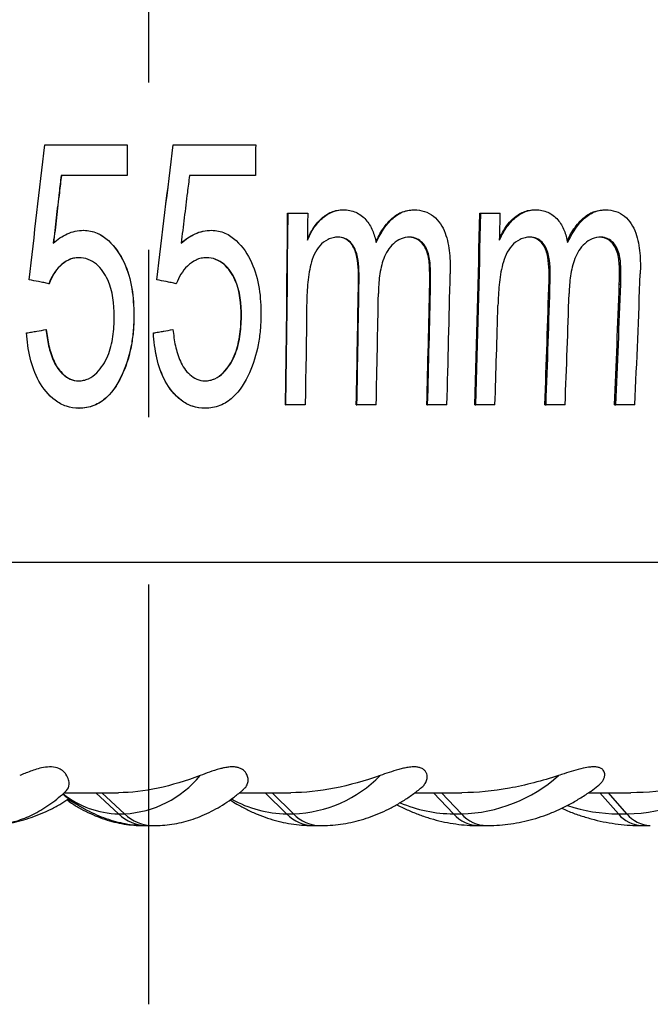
# Model space of a CAD drawing. Header units: millimetres. Extents: x 10 to 412, y 8 to 584.
# Tile 10 of 83: x 87 to 97, y 322 to 337. Entities that reach past the tile are written whole.
import ezdxf

# ---------------------------------------------------------------- set-up
doc = ezdxf.new("R2010")
doc.units = ezdxf.units.MM
doc.header["$PDSIZE"] = -1
doc.linetypes.add('CENTERX2', pattern=[20.32, 12.7, -2.54, 2.54, -2.54])
doc.layers.add('CENTERLINE', color=4, linetype='CENTERX2')
doc.layers.add('DETAIL', color=3, linetype='Continuous')
doc.layers.add('OUTLINE', color=7, linetype='Continuous', lineweight=25)

msp = doc.modelspace()

# ---------------------------------------------------------------- linework, layer by layer
at = {"color": 7, "linetype": 'Continuous', "lineweight": 18}
msp.add_point((89.08475, 324.30517), dxfattribs=at)
at = {"layer": 'CENTERLINE'}
msp.add_line((89.08475, 571.80517), (89.08475, 321.59199), dxfattribs=at)
at = {"layer": 'DETAIL'}
for p, q in [((92.27028, 332.58246), (92.27954, 332.58246)), ((93.35085, 332.52484), (93.36325, 332.52484)), ((95.1616, 332.58246), (95.17925, 332.58246)), ((96.22789, 332.52484), (96.24865, 332.52484)), ((88.63, 324.48392), (88.28707, 324.80517)), ((88.72078, 324.48392), (88.37786, 324.80517)), ((91.18009, 324.48392), (90.85573, 324.80517)), ((91.28424, 324.48392), (90.95988, 324.80517)), ((93.71424, 324.48392), (93.41091, 324.80517)), ((93.83096, 324.48392), (93.52762, 324.80517)), ((96.21316, 324.48392), (95.93316, 324.80517)), ((96.34155, 324.48392), (96.06156, 324.80517)), ((88.63, 324.48392), (88.72078, 324.48392)), ((91.18009, 324.48392), (91.28424, 324.48392)), ((93.71424, 324.48392), (93.83096, 324.48392)), ((96.21316, 324.48392), (96.34155, 324.48392))]:
    msp.add_line(p, q, dxfattribs=at)
at = {"layer": 'DETAIL', "flags": 128}
msp.add_lwpolyline([(87.99755, 324.62463), (87.88655, 324.68513), (87.85886, 324.70201)], dxfattribs=at)
at = {"layer": 'DETAIL'}
for centre, radius, start, end in [((88.63203, 326.08241), 1.60095, 273.177991, 320.549129), ((91.21502, 326.42183), 1.93914, 272.045582, 315.602479), ((93.77695, 326.78356), 2.30028, 271.345412, 311.664466), ((96.29972, 327.15664), 2.67305, 270.896615, 308.515435), ((88.65838, 325.8819), 1.39827, 231.492065, 268.836672), ((91.19738, 326.20958), 1.72574, 240.457462, 269.426145), ((93.72179, 326.56187), 2.07797, 246.754834, 269.79176), ((96.21788, 326.95511), 2.47119, 251.737357, 269.890509), ((89.07388, 324.94552), 0.6404, 226.120935, 269.339111), ((89.16467, 324.94553), 0.64041, 226.121016, 269.332726), ((91.60325, 324.8951), 0.59003, 224.177857, 269.001636), ((91.7074, 324.89511), 0.59003, 224.177939, 268.994862), ((94.11416, 324.84136), 0.53638, 221.790237, 268.524641), ((94.23088, 324.84137), 0.53638, 221.790413, 268.517457), ((96.58767, 324.78594), 0.48112, 218.884337, 267.843115), ((96.71607, 324.78595), 0.48113, 218.884734, 267.835216)]:
    msp.add_arc(centre, radius, start, end, dxfattribs=at)
at = {"layer": 'OUTLINE'}
for p, q in [((87.50897, 334.64171), (88.75949, 334.64171)), ((88.75949, 334.64171), (88.76041, 334.64171)), ((89.46005, 334.64171), (89.45898, 334.64171)), ((89.46005, 334.64171), (90.71052, 334.64171)), ((88.76006, 334.17419), (87.7582, 334.17419)), ((88.76006, 334.17419), (88.76099, 334.17419)), ((90.70764, 334.17419), (89.706, 334.17419)), ((91.19538, 333.60276), (91.20146, 333.60276)), ((91.20146, 333.60276), (91.49985, 333.60276)), ((92.03394, 333.65471), (92.04243, 333.65471)), ((93.10342, 333.65471), (93.115, 333.65471)), ((94.11114, 333.60276), (94.12563, 333.60276)), ((94.12563, 333.60276), (94.42137, 333.60276)), ((94.94238, 333.65471), (94.95925, 333.65471)), ((95.99924, 333.65471), (96.01916, 333.65471)), ((87.57278, 332.53296), (87.57716, 332.53296)), ((89.20876, 332.59221), (89.2084, 332.59221)), ((88.86215, 332.05568), (88.8628, 332.05568)), ((90.494, 332.03295), (90.4899, 332.03295)), ((87.52889, 331.83653), (87.53343, 331.83653)), ((89.15884, 331.78458), (89.15863, 331.78458)), ((89.45531, 331.83653), (89.45423, 331.83653)), ((91.1633, 330.69367), (91.16945, 330.69367)), ((91.46332, 330.69367), (91.16945, 330.69367)), ((92.23677, 330.69367), (92.2461, 330.69367)), ((92.53924, 330.69367), (92.2461, 330.69367)), ((93.30719, 330.69367), (93.31968, 330.69367)), ((93.61181, 330.69367), (93.31968, 330.69367)), ((94.03474, 330.69367), (94.04938, 330.69367)), ((94.34065, 330.69367), (94.04938, 330.69367)), ((95.09767, 330.69367), (95.11546, 330.69367)), ((95.40524, 330.69367), (95.11546, 330.69367)), ((96.15478, 330.69367), (96.1757, 330.69367)), ((96.46371, 330.69367), (96.1757, 330.69367)), ((88.02924, 330.64172), (88.03236, 330.64172)), ((55.09092, 328.30517), (89.08475, 328.30517)), ((89.08475, 328.30517), (123.07858, 328.30517)), ((87.8038, 324.80517), (88.62786, 324.80517)), ((90.46527, 324.80517), (91.2418, 324.80517)), ((93.12512, 324.80517), (93.83933, 324.80517)), ((95.76146, 324.80517), (96.40068, 324.80517)), ((89.01222, 324.30517), (89.0665, 324.30517)), ((89.0665, 324.30517), (89.15728, 324.30517)), ((91.5288, 324.30613), (91.5526, 324.30517)), ((91.5526, 324.30517), (91.59297, 324.30517)), ((91.59297, 324.30517), (91.69712, 324.30517)), ((94.06276, 324.30555), (94.0742, 324.30517)), ((94.0742, 324.30517), (94.10035, 324.30517)), ((94.10035, 324.30517), (94.21706, 324.30517)), ((96.55783, 324.30517), (96.56956, 324.30517)), ((96.56956, 324.30517), (96.69795, 324.30517))]:
    msp.add_line(p, q, dxfattribs=at)
at = {"layer": 'OUTLINE', "flags": 128}
for points in [[(88.75949, 334.64171), (88.75956, 334.58324), (88.75963, 334.52478), (88.7597, 334.46633), (88.75977, 334.40787), (88.75984, 334.34944), (88.75991, 334.29102), (88.75999, 334.2326), (88.76006, 334.17419)], [(88.76041, 334.64171), (88.76048, 334.58324), (88.76055, 334.52478), (88.76063, 334.46633), (88.7607, 334.40787), (88.76077, 334.34944), (88.76084, 334.29102), (88.76092, 334.2326), (88.76099, 334.17419)], [(90.71052, 334.64171), (90.71017, 334.58324), (90.70982, 334.52478), (90.70946, 334.46633), (90.70911, 334.40787), (90.70874, 334.34944), (90.70838, 334.29102), (90.70801, 334.2326), (90.70764, 334.17419)], [(91.1633, 330.69367), (91.1679, 331.05544), (91.17233, 331.41777), (91.17659, 331.78068), (91.18069, 332.1441), (91.18461, 332.50805), (91.18837, 332.87248), (91.19196, 333.2374), (91.19538, 333.60276)], [(91.16945, 330.69367), (91.17404, 331.05544), (91.17846, 331.41779), (91.18271, 331.78069), (91.1868, 332.14412), (91.19072, 332.50806), (91.19447, 332.8725), (91.19805, 333.23741), (91.20146, 333.60276)], [(91.49985, 333.60276), (91.49932, 333.55149), (91.49878, 333.50023), (91.49824, 333.44898), (91.49769, 333.39774), (91.49714, 333.34651), (91.49659, 333.29528), (91.49603, 333.24406), (91.49547, 333.19286)], [(91.48384, 332.20178), (91.48146, 332.01276), (91.47902, 331.82387), (91.47654, 331.63512), (91.474, 331.44653), (91.47141, 331.25808), (91.46876, 331.06979), (91.46607, 330.88164), (91.46332, 330.69367)]]:
    msp.add_lwpolyline(points, dxfattribs=at)
at = {"layer": 'OUTLINE'}
for centre, radius, start, end in [((-225.07397, 340.53078), 319.2603, 358.2343106, 358.7565706), ((-225.80309, 340.53224), 320.00375, 358.238153, 358.7591988), ((-210.60577, 340.60394), 305.10747, 358.6081439, 358.6851403), ((-255.21359, 340.48216), 348.96272, 358.3926275, 358.7191111), ((-117.78873, 340.49328), 214.47643, 357.381195, 357.912679), ((-405.74393, 340.47355), 498.07672, 358.8749083, 359.0922185), ((-406.97996, 340.47657), 499.3219, 358.8773681, 359.0941363), ((-278.34542, 340.4716), 371.78121, 358.492934, 358.7752196), ((-279.2584, 340.47452), 372.70644, 358.4962261, 358.7778105), ((-166.17471, 340.48206), 261.45568, 357.8544565, 358.2686081), ((-166.76201, 340.48336), 262.06039, 357.8591254, 358.2723203), ((-126.02222, 340.48109), 222.39248, 357.477616, 357.9497652), ((-126.53722, 340.48334), 222.92798, 357.4831008, 357.9541142), ((-363.78478, 340.4658), 456.42864, 358.7732041, 358.9852812), ((-154.20116, 340.47374), 249.79793, 357.7561857, 358.1438657), ((-205.44818, 340.46191), 299.94793, 358.1337491, 358.4219586)]:
    msp.add_arc(centre, radius, start, end, dxfattribs=at)
for points in [[(87.27505, 332.59221), (87.35125, 333.27314), (87.42934, 333.95648), (87.50897, 334.64172)], [(89.2084, 332.59221), (89.29098, 333.27313), (89.37463, 333.95647), (89.45898, 334.64172)], [(89.20876, 332.59221), (89.29157, 333.27314), (89.37546, 333.95648), (89.46005, 334.64172)]]:
    msp.add_open_spline(points, degree=3, dxfattribs=at)
for points, knots in [([(87.7582, 334.17419), (87.74823, 334.0887), (87.73829, 334.00325), (87.72837, 333.91782), (87.71348, 333.78968), (87.69866, 333.66161), (87.68389, 333.53361), (87.66911, 333.40561), (87.6544, 333.27768), (87.63974, 333.14984)], [0, 0, 0, 0, 0.00026081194, 0.00026081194, 0.00026081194, 0.00065205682, 0.00065205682, 0.00065205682, 0.00104332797, 0.00104332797, 0.00104332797, 0.00104332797]), ([(87.76199, 334.17419), (87.75206, 334.0887), (87.74214, 334.00325), (87.73225, 333.91782), (87.71742, 333.78968), (87.70264, 333.66161), (87.68791, 333.53361), (87.67319, 333.40561), (87.65852, 333.27768), (87.6439, 333.14984)], [0, 0, 0, 0, 0.0002608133, 0.0002608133, 0.0002608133, 0.00065206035, 0.00065206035, 0.00065206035, 0.00104333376, 0.00104333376, 0.00104333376, 0.00104333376]), ([(89.706, 334.17419), (89.69537, 334.0887), (89.68475, 334.00325), (89.67415, 333.91782), (89.65823, 333.78968), (89.64234, 333.66161), (89.62648, 333.53361), (89.61062, 333.40561), (89.59478, 333.27768), (89.57897, 333.14984)], [0, 0, 0, 0, 0.00026081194, 0.00026081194, 0.00026081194, 0.00065205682, 0.00065205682, 0.00065205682, 0.00104332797, 0.00104332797, 0.00104332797, 0.00104332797]), ([(91.49547, 333.19286), (91.52093, 333.25052), (91.54756, 333.30751), (91.61533, 333.41303), (91.6545, 333.46386), (91.7463, 333.5513), (91.79923, 333.58901), (91.88569, 333.62761), (91.91549, 333.63806), (91.97808, 333.65161), (92.01039, 333.65319), (92.04243, 333.65471)], [0, 0, 0, 0, 0.25, 0.25, 0.5, 0.5, 0.75, 0.75, 0.875, 0.875, 1, 1, 1, 1]), ([(91.49562, 333.20696), (91.51604, 333.25048), (91.55901, 333.34211), (91.63459, 333.44979), (91.71338, 333.52913), (91.78369, 333.58217), (91.86164, 333.62365), (91.94643, 333.65014), (92.00485, 333.65319), (92.03394, 333.65471)], [0, 0, 0, 0, 0.19496689, 0.41041926, 0.52798748, 0.6454376, 0.76420981, 0.88260926, 1, 1, 1, 1]), ([(92.04243, 333.65471), (92.07472, 333.6531), (92.10699, 333.65145), (92.16971, 333.63988), (92.20024, 333.63031), (92.28939, 333.59054), (92.34009, 333.55095), (92.42513, 333.4545), (92.45772, 333.39949), (92.50793, 333.28138), (92.5238, 333.21936), (92.53896, 333.15714)], [0, 0, 0, 0, 0.125, 0.125, 0.25, 0.25, 0.5, 0.5, 0.75, 0.75, 1, 1, 1, 1]), ([(92.53552, 333.17009), (92.55065, 333.20105), (92.58299, 333.26727), (92.64077, 333.36525), (92.71249, 333.46042), (92.78815, 333.53565), (92.86403, 333.58931), (92.93681, 333.62666), (93.01817, 333.64815), (93.07495, 333.65252), (93.10342, 333.65471)], [0, 0, 0, 0, 0.13126003, 0.28072257, 0.43193974, 0.582804, 0.68307649, 0.78322369, 0.89131885, 1, 1, 1, 1]), ([(92.53896, 333.15714), (92.59739, 333.27795), (92.66303, 333.39769), (92.8044, 333.54089), (92.85911, 333.58245), (92.95059, 333.62585), (92.98291, 333.6369), (93.04812, 333.65062), (93.08156, 333.6527), (93.115, 333.65471)], [0, 0, 0, 0, 0.5, 0.5, 0.75, 0.75, 0.875, 0.875, 1, 1, 1, 1]), ([(93.115, 333.65471), (93.16813, 333.65364), (93.22032, 333.6473), (93.3212, 333.61494), (93.36728, 333.58997), (93.49037, 333.49046), (93.54772, 333.39971), (93.6216, 333.20492), (93.63999, 333.10037), (93.6623, 332.89153), (93.66315, 332.78654), (93.66192, 332.68149)], [0, 0, 0, 0, 0.125, 0.125, 0.25, 0.25, 0.5, 0.5, 0.75, 0.75, 1, 1, 1, 1]), ([(94.41169, 333.19286), (94.43768, 333.25052), (94.46482, 333.30751), (94.53334, 333.41303), (94.57279, 333.46386), (94.66482, 333.5513), (94.71771, 333.58901), (94.80378, 333.62761), (94.83342, 333.63806), (94.89554, 333.65161), (94.92753, 333.65319), (94.95925, 333.65471)], [0, 0, 0, 0, 0.25, 0.25, 0.5, 0.5, 0.75, 0.75, 0.875, 0.875, 1, 1, 1, 1]), ([(94.41243, 333.2243), (94.4305, 333.26193), (94.47166, 333.34761), (94.54447, 333.44977), (94.62347, 333.52914), (94.69377, 333.58217), (94.77147, 333.62365), (94.85573, 333.65014), (94.91358, 333.65319), (94.94238, 333.65471)], [0, 0, 0, 0, 0.17326038, 0.39452239, 0.51526062, 0.63587737, 0.75785227, 0.87944401, 1, 1, 1, 1]), ([(94.95925, 333.65471), (94.99118, 333.6531), (95.02309, 333.65145), (95.08499, 333.63988), (95.11506, 333.63031), (95.20273, 333.59054), (95.25236, 333.55095), (95.3352, 333.4545), (95.36669, 333.39949), (95.41476, 333.28138), (95.42963, 333.21936), (95.44377, 333.15714)], [0, 0, 0, 0, 0.125, 0.125, 0.25, 0.25, 0.5, 0.5, 0.75, 0.75, 1, 1, 1, 1]), ([(95.43777, 333.18127), (95.45129, 333.20847), (95.48234, 333.27091), (95.53869, 333.36524), (95.61075, 333.46043), (95.68647, 333.53565), (95.76209, 333.58931), (95.83443, 333.62665), (95.91502, 333.64815), (95.97112, 333.65252), (95.99924, 333.65471)], [0, 0, 0, 0, 0.11723496, 0.26911019, 0.42276892, 0.57606854, 0.67795954, 0.77972377, 0.88956396, 1, 1, 1, 1]), ([(95.44377, 333.15714), (95.50314, 333.27795), (95.56958, 333.39769), (95.71107, 333.54089), (95.76563, 333.58245), (95.85651, 333.62585), (95.88856, 333.6369), (95.9531, 333.65062), (95.98613, 333.6527), (96.01916, 333.65471)], [0, 0, 0, 0, 0.5, 0.5, 0.75, 0.75, 0.875, 0.875, 1, 1, 1, 1]), ([(96.01916, 333.65471), (96.07158, 333.65364), (96.12299, 333.6473), (96.22211, 333.61494), (96.26724, 333.58997), (96.38735, 333.49046), (96.44271, 333.39971), (96.51295, 333.20492), (96.52966, 333.10037), (96.54876, 332.89153), (96.54812, 332.78654), (96.54539, 332.68149)], [0, 0, 0, 0, 0.125, 0.125, 0.25, 0.25, 0.5, 0.5, 0.75, 0.75, 1, 1, 1, 1]), ([(87.63974, 333.14984), (87.67253, 333.17691), (87.70531, 333.204), (87.77552, 333.25224), (87.81283, 333.27296), (87.89003, 333.30703), (87.93013, 333.32074), (88.01445, 333.33802), (88.05733, 333.34049), (88.1002, 333.34302)], [0, 0, 0, 0, 0.25, 0.25, 0.5, 0.5, 0.75, 0.75, 1, 1, 1, 1]), ([(88.1002, 333.34302), (88.13511, 333.34146), (88.16992, 333.33942), (88.23781, 333.32558), (88.27155, 333.31506), (88.36773, 333.27416), (88.4244, 333.23332), (88.57792, 333.0934), (88.65469, 332.97611), (88.77118, 332.72975), (88.80742, 332.59641), (88.85334, 332.32782), (88.85956, 332.19189), (88.86215, 332.05568)], [0, 0, 0, 0, 0.0625, 0.0625, 0.125, 0.125, 0.25, 0.25, 0.5, 0.5, 0.75, 0.75, 1, 1, 1, 1]), ([(88.10303, 333.34302), (88.13791, 333.34146), (88.1727, 333.3394), (88.24051, 333.32551), (88.2742, 333.31496), (88.37023, 333.27391), (88.42677, 333.23297), (88.57982, 333.09285), (88.6563, 332.97552), (88.77226, 332.72919), (88.80833, 332.59595), (88.85403, 332.32757), (88.86022, 332.19176), (88.8628, 332.05568)], [0, 0, 0, 0, 0.0625, 0.0625, 0.125, 0.125, 0.25, 0.25, 0.5, 0.5, 0.75, 0.75, 1, 1, 1, 1]), ([(89.57755, 333.14984), (89.61049, 333.17689), (89.64341, 333.20397), (89.71385, 333.25219), (89.75124, 333.27292), (89.82855, 333.307), (89.86868, 333.32072), (89.95296, 333.33802), (89.99576, 333.34049), (90.03856, 333.34302)], [0, 0, 0, 0, 0.25, 0.25, 0.5, 0.5, 0.75, 0.75, 1, 1, 1, 1]), ([(89.57897, 333.14984), (89.61203, 333.17691), (89.64507, 333.204), (89.71575, 333.25224), (89.75326, 333.27296), (89.83079, 333.30703), (89.87102, 333.32074), (89.95551, 333.33802), (89.99841, 333.34049), (90.04131, 333.34302)], [0, 0, 0, 0, 0.25, 0.25, 0.5, 0.5, 0.75, 0.75, 1, 1, 1, 1]), ([(90.04131, 333.34302), (90.0762, 333.34146), (90.111, 333.33942), (90.17876, 333.32558), (90.2124, 333.31506), (90.30819, 333.27416), (90.36448, 333.23332), (90.51668, 333.0934), (90.59232, 332.97611), (90.70642, 332.72975), (90.74136, 332.59641), (90.78462, 332.32782), (90.78948, 332.19189), (90.79068, 332.05568)], [0, 0, 0, 0, 0.0625, 0.0625, 0.125, 0.125, 0.25, 0.25, 0.5, 0.5, 0.75, 0.75, 1, 1, 1, 1]), ([(91.96343, 333.23912), (91.93678, 333.23832), (91.91022, 333.23698), (91.85848, 333.2257), (91.83277, 333.21675), (91.76078, 333.18227), (91.71833, 333.14797), (91.64904, 333.06806), (91.62011, 333.02263), (91.57591, 332.92724), (91.55984, 332.87737), (91.52101, 332.72436), (91.50763, 332.61982), (91.4889, 332.41098), (91.4864, 332.30635), (91.48384, 332.20179)], [0, 0, 0, 0, 0.0625, 0.0625, 0.125, 0.125, 0.25, 0.25, 0.375, 0.375, 0.5, 0.5, 0.75, 0.75, 1, 1, 1, 1]), ([(92.27028, 332.58247), (92.27078, 332.71796), (92.26862, 332.85608), (92.21639, 333.04987), (92.18766, 333.11347), (92.11607, 333.18672), (92.08809, 333.20717), (92.02456, 333.2336), (91.98963, 333.23693), (91.95514, 333.23912)], [0, 0, 0, 0, 0.5, 0.5, 0.75, 0.75, 0.875, 0.875, 1, 1, 1, 1]), ([(92.27954, 332.58247), (92.28002, 332.71807), (92.27787, 332.85633), (92.22532, 333.0502), (92.19642, 333.1138), (92.12458, 333.18692), (92.09653, 333.20731), (92.03289, 333.23364), (91.99795, 333.23693), (91.96343, 333.23912)], [0, 0, 0, 0, 0.5, 0.5, 0.75, 0.75, 0.875, 0.875, 1, 1, 1, 1]), ([(93.04893, 333.23912), (93.00333, 333.2374), (92.9581, 333.2311), (92.87277, 333.19641), (92.83475, 333.17079), (92.73309, 333.07784), (92.68568, 332.99751), (92.62149, 332.82923), (92.60284, 332.73984), (92.57859, 332.56206), (92.57528, 332.47242), (92.57229, 332.38279)], [0, 0, 0, 0, 0.125, 0.125, 0.25, 0.25, 0.5, 0.5, 0.75, 0.75, 1, 1, 1, 1]), ([(93.35085, 332.52484), (93.35167, 332.59747), (93.35258, 332.67014), (93.34794, 332.81523), (93.3431, 332.8884), (93.30997, 333.0292), (93.28072, 333.09833), (93.20605, 333.17726), (93.17699, 333.20031), (93.12753, 333.22333), (93.11021, 333.22961), (93.07433, 333.23769), (93.05592, 333.23839), (93.03751, 333.23912)], [0, 0, 0, 0, 0.25, 0.25, 0.5, 0.5, 0.75, 0.75, 0.875, 0.875, 0.9375, 0.9375, 1, 1, 1, 1]), ([(93.36325, 332.52484), (93.36406, 332.59753), (93.36496, 332.67025), (93.3603, 332.81545), (93.35542, 332.88868), (93.32207, 333.02954), (93.29263, 333.09868), (93.21772, 333.17747), (93.18858, 333.20046), (93.13903, 333.22339), (93.1217, 333.22966), (93.08578, 333.23769), (93.06735, 333.23839), (93.04893, 333.23912)], [0, 0, 0, 0, 0.25, 0.25, 0.5, 0.5, 0.75, 0.75, 0.875, 0.875, 0.9375, 0.9375, 1, 1, 1, 1]), ([(94.87569, 333.23912), (94.8493, 333.23832), (94.823, 333.23698), (94.77164, 333.2257), (94.74606, 333.21675), (94.67432, 333.18227), (94.63183, 333.14797), (94.56213, 333.06806), (94.53286, 333.02263), (94.48776, 332.92724), (94.47114, 332.87737), (94.43052, 332.72436), (94.41577, 332.61982), (94.39416, 332.41098), (94.39011, 332.30635), (94.386, 332.20179)], [0, 0, 0, 0, 0.0625, 0.0625, 0.125, 0.125, 0.25, 0.25, 0.375, 0.375, 0.5, 0.5, 0.75, 0.75, 1, 1, 1, 1]), ([(95.1616, 332.58247), (95.16406, 332.71796), (95.16389, 332.85608), (95.11492, 333.04987), (95.08737, 333.11347), (95.01755, 333.18672), (94.99013, 333.20717), (94.92763, 333.2336), (94.89311, 333.23693), (94.85901, 333.23912)], [0, 0, 0, 0, 0.5, 0.5, 0.75, 0.75, 0.875, 0.875, 1, 1, 1, 1]), ([(95.17925, 332.58247), (95.1817, 332.71807), (95.18153, 332.85633), (95.13224, 333.0502), (95.10452, 333.1138), (95.03444, 333.18692), (95.00696, 333.20731), (94.94435, 333.23364), (94.90982, 333.23693), (94.87569, 333.23912)], [0, 0, 0, 0, 0.5, 0.5, 0.75, 0.75, 0.875, 0.875, 1, 1, 1, 1]), ([(95.94855, 333.23912), (95.90351, 333.2374), (95.85878, 333.2311), (95.77407, 333.19641), (95.73617, 333.17079), (95.63451, 333.07784), (95.58657, 332.99751), (95.5208, 332.82923), (95.50111, 332.73984), (95.47459, 332.56206), (95.47, 332.47242), (95.4657, 332.38279)], [0, 0, 0, 0, 0.125, 0.125, 0.25, 0.25, 0.5, 0.5, 0.75, 0.75, 1, 1, 1, 1]), ([(96.22789, 332.52484), (96.22977, 332.59747), (96.23172, 332.67014), (96.22922, 332.81523), (96.22548, 332.8884), (96.19477, 333.0292), (96.16686, 333.09833), (96.09427, 333.17726), (96.06591, 333.20031), (96.0174, 333.22333), (96.0004, 333.22961), (95.9651, 333.23769), (95.94694, 333.23839), (95.92878, 333.23912)], [0, 0, 0, 0, 0.25, 0.25, 0.5, 0.5, 0.75, 0.75, 0.875, 0.875, 0.9375, 0.9375, 1, 1, 1, 1]), ([(96.24865, 332.52484), (96.25052, 332.59753), (96.25246, 332.67025), (96.24994, 332.81545), (96.24615, 332.88868), (96.21522, 333.02954), (96.18712, 333.09868), (96.11429, 333.17747), (96.08585, 333.20046), (96.03726, 333.22339), (96.02024, 333.22966), (95.9849, 333.23769), (95.96672, 333.23839), (95.94855, 333.23912)], [0, 0, 0, 0, 0.25, 0.25, 0.5, 0.5, 0.75, 0.75, 0.875, 0.875, 0.9375, 0.9375, 1, 1, 1, 1]), ([(88.02448, 332.92743), (87.99767, 332.92603), (87.97087, 332.92451), (87.91884, 332.91316), (87.89321, 332.90383), (87.82069, 332.8696), (87.77682, 332.83761), (87.70082, 332.76386), (87.6685, 332.72149), (87.61362, 332.63062), (87.59277, 332.58199), (87.57278, 332.53295)], [0, 0, 0, 0, 0.125, 0.125, 0.25, 0.25, 0.5, 0.5, 0.75, 0.75, 1, 1, 1, 1]), ([(88.02755, 332.92743), (88.00077, 332.92603), (87.97402, 332.9245), (87.92208, 332.91312), (87.89651, 332.90377), (87.82415, 332.86948), (87.78041, 332.83746), (87.70468, 332.76368), (87.67248, 332.72131), (87.61782, 332.63051), (87.59707, 332.58193), (87.57716, 332.53295)], [0, 0, 0, 0, 0.125, 0.125, 0.25, 0.25, 0.5, 0.5, 0.75, 0.75, 1, 1, 1, 1]), ([(88.56543, 332.03295), (88.56241, 332.22462), (88.54572, 332.41957), (88.42441, 332.68043), (88.36814, 332.76378), (88.25694, 332.85913), (88.21417, 332.88452), (88.12267, 332.91934), (88.07382, 332.92506), (88.02448, 332.92743)], [0, 0, 0, 0, 0.5, 0.5, 0.75, 0.75, 0.875, 0.875, 1, 1, 1, 1]), ([(89.96188, 332.92743), (89.93505, 332.92603), (89.90823, 332.92451), (89.85608, 332.91316), (89.83036, 332.90383), (89.7575, 332.8696), (89.71331, 332.83761), (89.63658, 332.76386), (89.60383, 332.72149), (89.54805, 332.63062), (89.52673, 332.58199), (89.50624, 332.53295)], [0, 0, 0, 0, 0.125, 0.125, 0.25, 0.25, 0.5, 0.5, 0.75, 0.75, 1, 1, 1, 1]), ([(90.4899, 332.03295), (90.48885, 332.22444), (90.47419, 332.4192), (90.35603, 332.67996), (90.30082, 332.76336), (90.19083, 332.85889), (90.14842, 332.88436), (90.05738, 332.9193), (90.00863, 332.92505), (89.95935, 332.92743)], [0, 0, 0, 0, 0.5, 0.5, 0.75, 0.75, 0.875, 0.875, 1, 1, 1, 1]), ([(90.494, 332.03295), (90.49294, 332.22462), (90.47819, 332.41957), (90.35944, 332.68043), (90.30399, 332.76378), (90.1937, 332.85913), (90.15118, 332.88452), (90.06, 332.91934), (90.0112, 332.92506), (89.96188, 332.92743)], [0, 0, 0, 0, 0.5, 0.5, 0.75, 0.75, 0.875, 0.875, 1, 1, 1, 1]), ([(87.57278, 332.53295), (87.54685, 332.53812), (87.52092, 332.54328), (87.49499, 332.54844), (87.46906, 332.5536), (87.44313, 332.55876), (87.4172, 332.56392), (87.36982, 332.57335), (87.32243, 332.58278), (87.27505, 332.59221)], [0, 0, 0, 0, 0.000079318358, 0.000079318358, 0.000079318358, 0.000158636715, 0.000158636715, 0.000158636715, 0.000303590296, 0.000303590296, 0.000303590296, 0.000303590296]), ([(89.50502, 332.53295), (89.47912, 332.53813), (89.45322, 332.5433), (89.42732, 332.54848), (89.40141, 332.55365), (89.37551, 332.55883), (89.34961, 332.564), (89.30254, 332.57341), (89.25547, 332.58281), (89.2084, 332.59221)], [0, 0, 0, 0, 0.000079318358, 0.000079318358, 0.000079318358, 0.000158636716, 0.000158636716, 0.000158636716, 0.000302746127, 0.000302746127, 0.000302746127, 0.000302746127]), ([(89.50624, 332.53295), (89.48034, 332.53812), (89.45443, 332.54328), (89.42853, 332.54844), (89.40262, 332.5536), (89.37672, 332.55876), (89.35081, 332.56392), (89.30346, 332.57335), (89.25611, 332.58278), (89.20876, 332.59221)], [0, 0, 0, 0, 0.000079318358, 0.000079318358, 0.000079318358, 0.000158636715, 0.000158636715, 0.000158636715, 0.000303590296, 0.000303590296, 0.000303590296, 0.000303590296]), ([(88.02195, 331.0573), (88.04816, 331.0584), (88.07427, 331.06), (88.12498, 331.07113), (88.15016, 331.07956), (88.22089, 331.11227), (88.26263, 331.14436), (88.3721, 331.25304), (88.42639, 331.34252), (88.50517, 331.52938), (88.52968, 331.62957), (88.55944, 331.82985), (88.56468, 331.93112), (88.56543, 332.03295)], [0, 0, 0, 0, 0.0625, 0.0625, 0.125, 0.125, 0.25, 0.25, 0.5, 0.5, 0.75, 0.75, 1, 1, 1, 1]), ([(88.86215, 332.05568), (88.86082, 331.98026), (88.85933, 331.90488), (88.84787, 331.75487), (88.83725, 331.68022), (88.79749, 331.45749), (88.7559, 331.31436), (88.63442, 331.04161), (88.55734, 330.90665), (88.38866, 330.75291), (88.32593, 330.71115), (88.21786, 330.66886), (88.18115, 330.65828), (88.10619, 330.64494), (88.06774, 330.64321), (88.02924, 330.64172)], [0, 0, 0, 0, 0.125, 0.125, 0.25, 0.25, 0.5, 0.5, 0.75, 0.75, 0.875, 0.875, 0.9375, 0.9375, 1, 1, 1, 1]), ([(88.8628, 332.05568), (88.86148, 331.98033), (88.85999, 331.90502), (88.8486, 331.75515), (88.83802, 331.68057), (88.79844, 331.45802), (88.75705, 331.31497), (88.63613, 331.04231), (88.55945, 330.90739), (88.39126, 330.7533), (88.32869, 330.71142), (88.22082, 330.66898), (88.18413, 330.65835), (88.10924, 330.64496), (88.07082, 330.64321), (88.03236, 330.64172)], [0, 0, 0, 0, 0.125, 0.125, 0.25, 0.25, 0.5, 0.5, 0.75, 0.75, 0.875, 0.875, 0.9375, 0.9375, 1, 1, 1, 1]), ([(89.93759, 331.0573), (89.96379, 331.0584), (89.9899, 331.06001), (90.04069, 331.07118), (90.06593, 331.07965), (90.1369, 331.11248), (90.1789, 331.14463), (90.28919, 331.25348), (90.34424, 331.34297), (90.42466, 331.52978), (90.45012, 331.62989), (90.48184, 331.83002), (90.48811, 331.93121), (90.4899, 332.03295)], [0, 0, 0, 0, 0.0625, 0.0625, 0.125, 0.125, 0.25, 0.25, 0.5, 0.5, 0.75, 0.75, 1, 1, 1, 1]), ([(89.94011, 331.0573), (89.96633, 331.0584), (89.99246, 331.06), (90.0433, 331.07113), (90.06858, 331.07956), (90.13967, 331.11227), (90.18177, 331.14436), (90.29243, 331.25304), (90.34769, 331.34252), (90.42848, 331.52938), (90.45405, 331.62957), (90.48591, 331.82985), (90.49221, 331.93112), (90.494, 332.03295)], [0, 0, 0, 0, 0.0625, 0.0625, 0.125, 0.125, 0.25, 0.25, 0.5, 0.5, 0.75, 0.75, 1, 1, 1, 1]), ([(90.79068, 332.05568), (90.78858, 331.98026), (90.78631, 331.90488), (90.77329, 331.75487), (90.76189, 331.68022), (90.71978, 331.45749), (90.67665, 331.31436), (90.55221, 331.04161), (90.47364, 330.90665), (90.30324, 330.75291), (90.24003, 330.71115), (90.13149, 330.66886), (90.09466, 330.65828), (90.01954, 330.64494), (89.98106, 330.64321), (89.94254, 330.64172)], [0, 0, 0, 0, 0.125, 0.125, 0.25, 0.25, 0.5, 0.5, 0.75, 0.75, 0.875, 0.875, 0.9375, 0.9375, 1, 1, 1, 1]), ([(87.23332, 331.78458), (87.25916, 331.78912), (87.285, 331.79367), (87.31085, 331.79821), (87.33669, 331.80275), (87.36254, 331.8073), (87.38839, 331.81184), (87.43522, 331.82007), (87.48205, 331.8283), (87.52889, 331.83653)], [0, 0, 0, 0, 0.000078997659, 0.000078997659, 0.000078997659, 0.000157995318, 0.000157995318, 0.000157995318, 0.000301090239, 0.000301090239, 0.000301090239, 0.000301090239]), ([(88.02924, 330.64172), (87.96429, 330.64424), (87.89977, 330.65112), (87.77592, 330.69263), (87.71967, 330.72331), (87.56469, 330.83941), (87.48346, 330.94219), (87.35973, 331.16492), (87.3179, 331.28485), (87.25808, 331.53214), (87.24382, 331.65805), (87.23332, 331.78458)], [0, 0, 0, 0, 0.125, 0.125, 0.25, 0.25, 0.5, 0.5, 0.75, 0.75, 1, 1, 1, 1]), ([(87.52889, 331.83653), (87.53803, 331.7539), (87.55048, 331.672), (87.58657, 331.51057), (87.61088, 331.43006), (87.68178, 331.27929), (87.72948, 331.20844), (87.82373, 331.12428), (87.85871, 331.09888), (87.93664, 331.06638), (87.97936, 331.05922), (88.02195, 331.0573)], [0, 0, 0, 0, 0.25, 0.25, 0.5, 0.5, 0.75, 0.75, 0.875, 0.875, 1, 1, 1, 1]), ([(87.53343, 331.83653), (87.54253, 331.75397), (87.55494, 331.67214), (87.59088, 331.51084), (87.61508, 331.4304), (87.68568, 331.27965), (87.73318, 331.20878), (87.82716, 331.12449), (87.86204, 331.09903), (87.93984, 331.06642), (87.98252, 331.05922), (88.02508, 331.0573)], [0, 0, 0, 0, 0.25, 0.25, 0.5, 0.5, 0.75, 0.75, 0.875, 0.875, 1, 1, 1, 1]), ([(89.15863, 331.78458), (89.18455, 331.78913), (89.21047, 331.79369), (89.2364, 331.79825), (89.26232, 331.8028), (89.28825, 331.80736), (89.31417, 331.81192), (89.36085, 331.82012), (89.40754, 331.82832), (89.45423, 331.83653)], [0, 0, 0, 0, 0.000078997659, 0.000078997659, 0.000078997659, 0.000157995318, 0.000157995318, 0.000157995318, 0.000300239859, 0.000300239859, 0.000300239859, 0.000300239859]), ([(89.94001, 330.64172), (89.87515, 330.64424), (89.81077, 330.65116), (89.68753, 330.69282), (89.63174, 330.72359), (89.47841, 330.83994), (89.39864, 330.94279), (89.27788, 331.16547), (89.23753, 331.28533), (89.18063, 331.5324), (89.16777, 331.65818), (89.15863, 331.78458)], [0, 0, 0, 0, 0.125, 0.125, 0.25, 0.25, 0.5, 0.5, 0.75, 0.75, 1, 1, 1, 1]), ([(89.15884, 331.78458), (89.18477, 331.78912), (89.21069, 331.79367), (89.23662, 331.79821), (89.26255, 331.80275), (89.28847, 331.8073), (89.3144, 331.81184), (89.36137, 331.82007), (89.40834, 331.8283), (89.45531, 331.83653)], [0, 0, 0, 0, 0.000078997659, 0.000078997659, 0.000078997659, 0.000157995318, 0.000157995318, 0.000157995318, 0.000301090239, 0.000301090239, 0.000301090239, 0.000301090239]), ([(89.94254, 330.64172), (89.87761, 330.64424), (89.81315, 330.65112), (89.68974, 330.69263), (89.63381, 330.72331), (89.4801, 330.83941), (89.39998, 330.94219), (89.27866, 331.16492), (89.23812, 331.28485), (89.18094, 331.53214), (89.16802, 331.65805), (89.15884, 331.78458)], [0, 0, 0, 0, 0.125, 0.125, 0.25, 0.25, 0.5, 0.5, 0.75, 0.75, 1, 1, 1, 1]), ([(89.45531, 331.83653), (89.46358, 331.7539), (89.47518, 331.672), (89.50956, 331.51057), (89.53301, 331.43006), (89.6023, 331.27929), (89.64923, 331.20844), (89.74259, 331.12428), (89.77729, 331.09888), (89.85488, 331.06638), (89.89753, 331.05922), (89.94011, 331.0573)], [0, 0, 0, 0, 0.25, 0.25, 0.5, 0.5, 0.75, 0.75, 0.875, 0.875, 1, 1, 1, 1]), ([(87.84189, 324.83969), (87.86401, 324.86085), (87.87846, 324.89218), (87.88131, 324.95369), (87.87913, 324.9766), (87.86517, 325.02719), (87.85362, 325.05519), (87.82164, 325.09963), (87.80843, 325.11492), (87.77348, 325.14495), (87.75152, 325.16005), (87.69182, 325.18505), (87.65234, 325.1942), (87.56967, 325.19799), (87.52844, 325.19354), (87.41564, 325.1731), (87.35234, 325.15147), (87.23503, 325.10865), (87.1814, 325.08656), (87.12997, 325.06513)], [0, 0, 0, 0, 0.25, 0.25, 0.375, 0.375, 0.5, 0.5, 0.5625, 0.5625, 0.625, 0.625, 0.6875, 0.6875, 0.75, 0.75, 0.875, 0.875, 1, 1, 1, 1]), ([(90.5306, 324.86442), (90.54049, 324.87209), (90.56344, 324.88986), (90.58557, 324.9329), (90.59874, 324.98669), (90.59274, 325.04794), (90.5673, 325.10718), (90.52282, 325.15253), (90.47137, 325.17935), (90.41859, 325.19334), (90.35533, 325.19825), (90.28852, 325.19305), (90.22361, 325.18145), (90.12746, 325.15769), (90.00566, 325.1178), (89.91411, 325.08272), (89.86824, 325.06514)], [0, 0, 0, 0, 0.08195749, 0.18999342, 0.29814938, 0.40589243, 0.502462, 0.56849107, 0.60699194, 0.63867071, 0.67042896, 0.71125604, 0.74779162, 0.78443367, 0.89200273, 1, 1, 1, 1]), ([(93.22788, 324.88543), (93.22932, 324.88629), (93.24891, 324.89796), (93.27575, 324.93242), (93.3066, 324.98584), (93.31504, 325.04023), (93.30846, 325.08885), (93.29126, 325.12536), (93.26045, 325.15854), (93.21682, 325.18254), (93.16065, 325.19514), (93.09659, 325.19798), (93.02458, 325.19039), (92.95049, 325.17564), (92.85257, 325.14997), (92.7339, 325.11227), (92.64503, 325.08086), (92.60055, 325.06514)], [0, 0, 0, 0, 0.00930465, 0.12653113, 0.24389349, 0.36080082, 0.42422266, 0.48749329, 0.53670319, 0.58637852, 0.61951195, 0.65264943, 0.70041171, 0.74595352, 0.79163462, 0.89570045, 1, 1, 1, 1]), ([(95.90185, 324.91102), (95.91991, 324.92439), (95.95247, 324.94852), (95.98425, 324.99481), (96.00443, 325.04113), (96.00924, 325.08375), (96.00147, 325.11921), (95.98613, 325.14673), (95.95858, 325.17148), (95.91437, 325.18981), (95.85642, 325.19799), (95.7754, 325.19474), (95.66293, 325.17446), (95.53, 325.13754), (95.40738, 325.09843), (95.33416, 325.07437), (95.3061, 325.06514)], [0, 0, 0, 0, 0.11450761, 0.2065161, 0.29847502, 0.38897028, 0.43562743, 0.48218741, 0.53185053, 0.57114487, 0.61069861, 0.65335132, 0.72329096, 0.82719018, 0.93375099, 1, 1, 1, 1]), ([(89.86824, 325.06513), (89.65049, 324.98247), (89.43742, 324.91799), (89.02198, 324.82912), (88.8195, 324.80517), (88.62786, 324.80517)], [0, 0, 0, 0, 0.5, 0.5, 1, 1, 1, 1]), ([(92.60055, 325.06513), (92.36516, 324.98249), (92.13331, 324.91797), (91.67776, 324.82903), (91.45462, 324.80517), (91.2418, 324.80517)], [0, 0, 0, 0, 0.5, 0.5, 1, 1, 1, 1]), ([(95.3061, 325.06513), (95.05488, 324.98252), (94.80601, 324.91795), (94.3138, 324.82895), (94.07185, 324.80517), (93.83933, 324.80517)], [0, 0, 0, 0, 0.5, 0.5, 1, 1, 1, 1]), ([(97.9643, 325.06513), (97.69914, 324.98253), (97.43513, 324.91793), (96.90994, 324.82887), (96.65112, 324.80517), (96.40068, 324.80517)], [0, 0, 0, 0, 0.5, 0.5, 1, 1, 1, 1]), ([(89.15728, 324.30517), (89.19128, 324.30572), (89.27393, 324.30708), (89.4048, 324.31997), (89.54902, 324.34496), (89.6916, 324.38133), (89.83232, 324.42876), (89.97103, 324.48725), (90.10753, 324.55687), (90.24181, 324.6374), (90.37312, 324.72987), (90.47027, 324.80526), (90.52185, 324.85267), (90.53244, 324.86241)], [0, 0, 0, 0, 0.06777514, 0.16475805, 0.26180573, 0.35929877, 0.45760863, 0.55708812, 0.6580626, 0.76080567, 0.86553725, 0.97236928, 1, 1, 1, 1]), ([(91.69712, 324.30517), (91.73207, 324.30566), (91.81987, 324.30692), (91.96019, 324.31926), (92.11734, 324.34388), (92.27305, 324.38003), (92.42708, 324.42732), (92.5792, 324.4858), (92.72913, 324.55544), (92.87672, 324.63606), (93.02134, 324.7283), (93.13865, 324.81163), (93.20573, 324.86769), (93.22748, 324.88586)], [0, 0, 0, 0, 0.06368317, 0.15996824, 0.2562916, 0.352908, 0.45006096, 0.54798068, 0.64686856, 0.74689082, 0.84817257, 0.95077825, 1, 1, 1, 1]), ([(94.21706, 324.30517), (94.25331, 324.30563), (94.34653, 324.30683), (94.49647, 324.31878), (94.66619, 324.34318), (94.83458, 324.37911), (95.00134, 324.42628), (95.16618, 324.48466), (95.32876, 324.55422), (95.48885, 324.63475), (95.64586, 324.72666), (95.78455, 324.81774), (95.86861, 324.88236), (95.90329, 324.90902)], [0, 0, 0, 0, 0.06056068, 0.1557616, 0.25098417, 0.34638912, 0.4421348, 0.53836719, 0.635215, 0.73278154, 0.831147, 0.93035182, 1, 1, 1, 1]), ([(86.6169, 324.30517), (86.6506, 324.30581), (86.72881, 324.30731), (86.8509, 324.3211), (86.98212, 324.34662), (87.11128, 324.38331), (87.2382, 324.43081), (87.36279, 324.48909), (87.48496, 324.55826), (87.6049, 324.63823), (87.7218, 324.73034), (87.80106, 324.79822), (87.83965, 324.83781), (87.842, 324.84022)], [0, 0, 0, 0, 0.07337106, 0.17027491, 0.26727202, 0.36489572, 0.46368472, 0.56416963, 0.66687434, 0.77228743, 0.88081433, 0.99273224, 1, 1, 1, 1]), ([(86.81467, 324.31895), (86.82291, 324.31961), (86.88387, 324.32449), (86.9967, 324.34459), (87.15248, 324.37984), (87.30649, 324.42738), (87.45864, 324.48575), (87.60848, 324.55559), (87.74829, 324.63114), (87.83582, 324.68814), (87.87599, 324.71429)], [0, 0, 0, 0, 0.02193307, 0.16217968, 0.30285375, 0.44430827, 0.58687916, 0.7308597, 0.87649194, 1, 1, 1, 1]), ([(87.78251, 324.78612), (87.79947, 324.77201), (87.86048, 324.72129), (87.97074, 324.6452), (88.11195, 324.55885), (88.25574, 324.48569), (88.40107, 324.42498), (88.54755, 324.37671), (88.6947, 324.34069), (88.8421, 324.31692), (88.96619, 324.30643), (89.04091, 324.30549), (89.0665, 324.30517)], [0, 0, 0, 0, 0.046258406, 0.166395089, 0.284087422, 0.399285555, 0.512082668, 0.622700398, 0.731441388, 0.838665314, 0.944764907, 1, 1, 1, 1]), ([(87.847, 324.69593), (87.85869, 324.68722), (87.91526, 324.64502), (88.02142, 324.58031), (88.16426, 324.50316), (88.30934, 324.43942), (88.45554, 324.38793), (88.60257, 324.34878), (88.74995, 324.32194), (88.88662, 324.30746), (88.97405, 324.30586), (89.01222, 324.30517)], [0, 0, 0, 0, 0.03441211, 0.16661977, 0.29603948, 0.42273268, 0.54691823, 0.66891126, 0.78910348, 0.90792366, 1, 1, 1, 1]), ([(90.32239, 324.69599), (90.35691, 324.67374), (90.44062, 324.6198), (90.57839, 324.54684), (90.73367, 324.47608), (90.89082, 324.4178), (91.04914, 324.37155), (91.20824, 324.33722), (91.36771, 324.31495), (91.4961, 324.30606), (91.57112, 324.30537), (91.59297, 324.30517)], [0, 0, 0, 0, 0.08962809, 0.21731612, 0.34322994, 0.46743953, 0.59008599, 0.71138075, 0.83157244, 0.95094882, 1, 1, 1, 1]), ([(92.85209, 324.62477), (92.85626, 324.6224), (92.91381, 324.58969), (93.02826, 324.53687), (93.19477, 324.46778), (93.36356, 324.41164), (93.53355, 324.36698), (93.7045, 324.33422), (93.87593, 324.31322), (94.00804, 324.30577), (94.08279, 324.30528), (94.10035, 324.30517)], [0, 0, 0, 0, 0.01083379, 0.1496151, 0.28712531, 0.42342319, 0.55861876, 0.69285231, 0.82630852, 0.95919015, 1, 1, 1, 1]), ([(95.35402, 324.56901), (95.38397, 324.5554), (95.47187, 324.51546), (95.62124, 324.46128), (95.80096, 324.40608), (95.98236, 324.36306), (96.16475, 324.33154), (96.34448, 324.31213), (96.47955, 324.30563), (96.55344, 324.30525), (96.56956, 324.30517)], [0, 0, 0, 0, 0.07770743, 0.22809492, 0.37762439, 0.52637843, 0.67446212, 0.82200428, 0.96116313, 1, 1, 1, 1])]:
    msp.add_open_spline(points, degree=3, knots=knots, dxfattribs=at)

doc.saveas('drawing.dxf')
